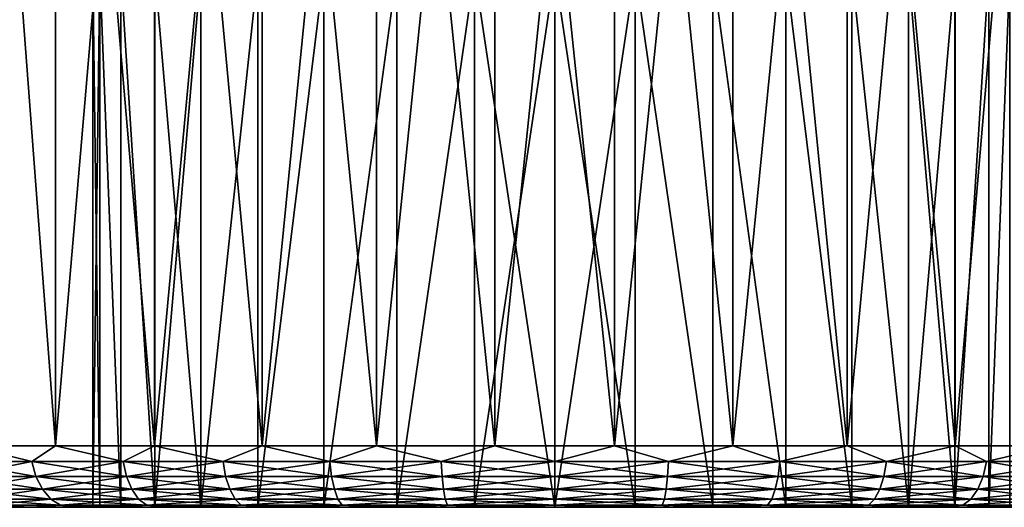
# Model space of a CAD drawing. Header units: metres. Extents: x -109 to 109, y -63 to 140.
# Tile 252 of 256: x 67.81 to 83.8, y 109.5 to 117.42. Entities that reach past the tile are written whole.
import ezdxf

# ---------------------------------------------------------------- set-up
doc = ezdxf.new("R2010")
doc.units = ezdxf.units.M
doc.layers.add('solid_502308_SW0001', color=7, linetype='CONTINUOUS')

msp = doc.modelspace()

# ---------------------------------------------------------------- linework, layer by layer
at = {"layer": 'solid_502308_SW0001'}
for points in [[(68.394722, 129.300003, -10.163874), (66.970337, 110.5, -8.842258), (66.970291, 129.300003, -8.842209)], [(66.970291, 129.300003, 8.842209), (66.970337, 110.5, 8.842258), (68.394638, 110.5, 10.163816)], [(66.970291, 129.300003, 8.842209), (68.394638, 110.5, 10.163816), (68.394722, 129.300003, 10.163874)], [(68.394722, 129.300003, -10.163874), (68.394638, 110.5, -10.163816), (66.970337, 110.5, -8.842258)], [(70.000084, 129.300003, -11.258366), (70.000008, 110.5, -11.258335), (68.394638, 110.5, -10.163816)], [(70.000084, 129.300003, -11.258366), (68.394638, 110.5, -10.163816), (68.394722, 129.300003, -10.163874)], [(68.394722, 129.300003, 10.163874), (68.394638, 110.5, 10.163816), (70.000008, 110.5, 11.258335)], [(68.394722, 129.300003, 10.163874), (70.000008, 110.5, 11.258335), (70.000084, 129.300003, 11.258366)], [(71.750557, 129.300003, -12.10134), (71.750572, 110.5, -12.101361), (70.000008, 110.5, -11.258335)], [(71.750557, 129.300003, -12.10134), (70.000008, 110.5, -11.258335), (70.000084, 129.300003, -11.258366)], [(70.000084, 129.300003, 11.258366), (70.000008, 110.5, 11.258335), (71.750572, 110.5, 12.101361)], [(70.000084, 129.300003, 11.258366), (71.750572, 110.5, 12.101361), (71.750557, 129.300003, 12.10134)], [(73.607124, 129.300003, -12.674029), (71.750572, 110.5, -12.101361), (71.750557, 129.300003, -12.10134)], [(71.750557, 129.300003, 12.10134), (71.750572, 110.5, 12.101361), (73.607231, 110.5, 12.674064)], [(71.750557, 129.300003, 12.10134), (73.607231, 110.5, 12.674064), (73.607124, 129.300003, 12.674029)], [(73.607124, 129.300003, -12.674029), (73.607231, 110.5, -12.674064), (71.750572, 110.5, -12.101361)], [(75.528427, 129.300003, -12.963641), (73.607231, 110.5, -12.674064), (73.607124, 129.300003, -12.674029)], [(73.607124, 129.300003, 12.674029), (73.607231, 110.5, 12.674064), (75.528511, 110.5, 12.96365)], [(73.607124, 129.300003, 12.674029), (75.528511, 110.5, 12.96365), (75.528427, 129.300003, 12.963641)], [(75.528427, 129.300003, -12.963641), (75.528511, 110.5, -12.96365), (73.607231, 110.5, -12.674064)], [(77.471573, 129.300003, -12.963641), (75.528511, 110.5, -12.96365), (75.528427, 129.300003, -12.963641)], [(75.528427, 129.300003, 12.963641), (75.528511, 110.5, 12.96365), (77.471489, 110.5, 12.96365)], [(75.528427, 129.300003, 12.963641), (77.471489, 110.5, 12.96365), (77.471573, 129.300003, 12.963641)], [(77.471573, 129.300003, -12.963641), (77.471489, 110.5, -12.96365), (75.528511, 110.5, -12.96365)], [(79.392876, 129.300003, -12.674029), (79.392769, 110.5, -12.674064), (77.471489, 110.5, -12.96365)], [(79.392876, 129.300003, -12.674029), (77.471489, 110.5, -12.96365), (77.471573, 129.300003, -12.963641)], [(77.471573, 129.300003, 12.963641), (77.471489, 110.5, 12.96365), (79.392769, 110.5, 12.674064)], [(77.471573, 129.300003, 12.963641), (79.392769, 110.5, 12.674064), (79.392876, 129.300003, 12.674029)], [(81.249443, 129.300003, -12.10134), (81.249428, 110.5, -12.101361), (79.392769, 110.5, -12.674064)], [(81.249443, 129.300003, -12.10134), (79.392769, 110.5, -12.674064), (79.392876, 129.300003, -12.674029)], [(79.392876, 129.300003, 12.674029), (79.392769, 110.5, 12.674064), (81.249428, 110.5, 12.101361)], [(79.392876, 129.300003, 12.674029), (81.249428, 110.5, 12.101361), (81.249443, 129.300003, 12.10134)], [(82.999916, 129.300003, -11.258366), (82.999992, 110.5, -11.258335), (81.249428, 110.5, -12.101361)], [(82.999916, 129.300003, -11.258366), (81.249428, 110.5, -12.101361), (81.249443, 129.300003, -12.10134)], [(81.249443, 129.300003, 12.10134), (81.249428, 110.5, 12.101361), (82.999992, 110.5, 11.258335)], [(81.249443, 129.300003, 12.10134), (82.999992, 110.5, 11.258335), (82.999916, 129.300003, 11.258366)], [(84.605278, 129.300003, -10.163874), (82.999992, 110.5, -11.258335), (82.999916, 129.300003, -11.258366)], [(82.999916, 129.300003, 11.258366), (82.999992, 110.5, 11.258335), (84.605362, 110.5, 10.163816)], [(82.999916, 129.300003, 11.258366), (84.605362, 110.5, 10.163816), (84.605278, 129.300003, 10.163874)], [(84.605278, 129.300003, -10.163874), (84.605362, 110.5, -10.163816), (82.999992, 110.5, -11.258335)], [(69, 109.5), (69, 118.199997), (69.113945, 118.199997, 1.302361)], [(69.113953, 109.5, 1.302408), (69, 109.5), (69.113945, 118.199997, 1.302361)], [(69.113953, 109.5, -1.302408), (69, 118.199997), (69, 109.5)], [(69.113945, 118.199997, -1.302361), (69, 118.199997), (69.113953, 109.5, -1.302408)], [(69.452316, 109.5, 2.565162), (69.113945, 118.199997, 1.302361), (69.452309, 118.199997, 2.565151)], [(69.452316, 109.5, 2.565162), (69.113953, 109.5, 1.302408), (69.113945, 118.199997, 1.302361)], [(69.113945, 118.199997, -1.302361), (69.113953, 109.5, -1.302408), (69.452316, 109.5, -2.565162)], [(69.452309, 118.199997, -2.565151), (69.113945, 118.199997, -1.302361), (69.452316, 109.5, -2.565162)], [(70.004799, 109.5, 3.749967), (69.452309, 118.199997, 2.565151), (70.004807, 118.199997, 3.75)], [(70.004799, 109.5, 3.749967), (69.452316, 109.5, 2.565162), (69.452309, 118.199997, 2.565151)], [(69.452309, 118.199997, -2.565151), (69.452316, 109.5, -2.565162), (70.004799, 109.5, -3.749967)], [(70.004807, 118.199997, -3.75), (69.452309, 118.199997, -2.565151), (70.004799, 109.5, -3.749967)], [(70.004799, 109.5, 3.749967), (70.004807, 118.199997, 3.75), (70.754669, 118.199997, 4.820907)], [(70.754639, 109.5, 4.820867), (70.004799, 109.5, 3.749967), (70.754669, 118.199997, 4.820907)], [(70.004807, 118.199997, -3.75), (70.004799, 109.5, -3.749967), (70.754639, 109.5, -4.820867)], [(70.754669, 118.199997, -4.820907), (70.004807, 118.199997, -3.75), (70.754639, 109.5, -4.820867)], [(70.754639, 109.5, 4.820867), (70.754669, 118.199997, 4.820907), (71.679092, 118.199997, 5.745333)], [(71.679092, 109.5, 5.745335), (70.754639, 109.5, 4.820867), (71.679092, 118.199997, 5.745333)], [(71.679092, 118.199997, -5.745333), (70.754639, 109.5, -4.820867), (71.679092, 109.5, -5.745335)], [(71.679092, 118.199997, -5.745333), (70.754669, 118.199997, -4.820907), (70.754639, 109.5, -4.820867)], [(71.679092, 109.5, 5.745335), (71.679092, 118.199997, 5.745333), (72.75, 118.199997, 6.49519)], [(72.75013, 109.5, 6.495264), (71.679092, 109.5, 5.745335), (72.75, 118.199997, 6.49519)], [(72.75, 118.199997, -6.49519), (71.679092, 109.5, -5.745335), (72.75013, 109.5, -6.495264)], [(72.75, 118.199997, -6.49519), (71.679092, 118.199997, -5.745333), (71.679092, 109.5, -5.745335)], [(72.75013, 109.5, 6.495264), (72.75, 118.199997, 6.49519), (73.934853, 118.199997, 7.047695)], [(73.934853, 118.199997, -7.047695), (72.75, 118.199997, -6.49519), (72.75013, 109.5, -6.495264)], [(73.935074, 109.5, 7.047767), (72.75013, 109.5, 6.495264), (73.934853, 118.199997, 7.047695)], [(73.934853, 118.199997, -7.047695), (72.75013, 109.5, -6.495264), (73.935074, 109.5, -7.047767)], [(73.935074, 109.5, 7.047767), (73.934853, 118.199997, 7.047695), (75.197639, 118.199997, 7.386058)], [(75.197639, 118.199997, -7.386058), (73.934853, 118.199997, -7.047695), (73.935074, 109.5, -7.047767)], [(75.1978, 109.5, 7.386064), (73.935074, 109.5, 7.047767), (75.197639, 118.199997, 7.386058)], [(75.197639, 118.199997, -7.386058), (73.935074, 109.5, -7.047767), (75.1978, 109.5, -7.386064)], [(75.1978, 109.5, 7.386064), (75.197639, 118.199997, 7.386058), (76.5, 118.199997, 7.5)], [(75.197639, 118.199997, -7.386058), (75.1978, 109.5, -7.386064), (76.5, 109.5, -7.499972)], [(76.5, 118.199997, -7.5), (75.197639, 118.199997, -7.386058), (76.5, 109.5, -7.499972)], [(76.5, 109.5, 7.499972), (75.1978, 109.5, 7.386064), (76.5, 118.199997, 7.5)], [(76.5, 109.5, 7.499972), (76.5, 118.199997, 7.5), (77.802361, 118.199997, 7.386058)], [(77.8022, 109.5, 7.386064), (76.5, 109.5, 7.499972), (77.802361, 118.199997, 7.386058)], [(76.5, 118.199997, -7.5), (76.5, 109.5, -7.499972), (77.8022, 109.5, -7.386064)], [(77.802361, 118.199997, -7.386058), (76.5, 118.199997, -7.5), (77.8022, 109.5, -7.386064)], [(79.064926, 109.5, 7.047767), (77.8022, 109.5, 7.386064), (77.802361, 118.199997, 7.386058)], [(77.802361, 118.199997, -7.386058), (77.8022, 109.5, -7.386064), (79.064926, 109.5, -7.047767)], [(79.064926, 109.5, 7.047767), (77.802361, 118.199997, 7.386058), (79.065147, 118.199997, 7.047695)], [(79.065147, 118.199997, -7.047695), (77.802361, 118.199997, -7.386058), (79.064926, 109.5, -7.047767)], [(80.24987, 109.5, 6.495264), (79.064926, 109.5, 7.047767), (79.065147, 118.199997, 7.047695)], [(79.065147, 118.199997, -7.047695), (79.064926, 109.5, -7.047767), (80.24987, 109.5, -6.495264)], [(80.24987, 109.5, 6.495264), (79.065147, 118.199997, 7.047695), (80.25, 118.199997, 6.49519)], [(80.25, 118.199997, -6.49519), (79.065147, 118.199997, -7.047695), (80.24987, 109.5, -6.495264)], [(81.320908, 109.5, 5.745335), (80.24987, 109.5, 6.495264), (80.25, 118.199997, 6.49519)], [(80.25, 118.199997, -6.49519), (80.24987, 109.5, -6.495264), (81.320908, 109.5, -5.745335)], [(81.320908, 109.5, 5.745335), (80.25, 118.199997, 6.49519), (81.320908, 118.199997, 5.745333)], [(81.320908, 118.199997, -5.745333), (80.25, 118.199997, -6.49519), (81.320908, 109.5, -5.745335)], [(82.245361, 109.5, 4.820867), (81.320908, 118.199997, 5.745333), (82.245331, 118.199997, 4.820907)], [(82.245361, 109.5, 4.820867), (81.320908, 109.5, 5.745335), (81.320908, 118.199997, 5.745333)], [(81.320908, 118.199997, -5.745333), (81.320908, 109.5, -5.745335), (82.245361, 109.5, -4.820867)], [(82.245331, 118.199997, -4.820907), (81.320908, 118.199997, -5.745333), (82.245361, 109.5, -4.820867)], [(82.245361, 109.5, 4.820867), (82.245331, 118.199997, 4.820907), (82.995193, 118.199997, 3.75)], [(82.245331, 118.199997, -4.820907), (82.245361, 109.5, -4.820867), (82.995201, 109.5, -3.749967)], [(82.995193, 118.199997, -3.75), (82.245331, 118.199997, -4.820907), (82.995201, 109.5, -3.749967)], [(82.995201, 109.5, 3.749967), (82.245361, 109.5, 4.820867), (82.995193, 118.199997, 3.75)], [(82.995201, 109.5, 3.749967), (82.995193, 118.199997, 3.75), (83.547691, 118.199997, 2.565151)], [(83.547691, 118.199997, -2.565151), (82.995193, 118.199997, -3.75), (82.995201, 109.5, -3.749967)], [(83.547684, 109.5, 2.565162), (82.995201, 109.5, 3.749967), (83.547691, 118.199997, 2.565151)], [(83.547691, 118.199997, -2.565151), (82.995201, 109.5, -3.749967), (83.547684, 109.5, -2.565162)], [(83.547684, 109.5, 2.565162), (83.547691, 118.199997, 2.565151), (83.886055, 118.199997, 1.302361)], [(83.886047, 109.5, 1.302408), (83.547684, 109.5, 2.565162), (83.886055, 118.199997, 1.302361)], [(83.886055, 118.199997, -1.302361), (83.547684, 109.5, -2.565162), (83.886047, 109.5, -1.302408)], [(83.886055, 118.199997, -1.302361), (83.547691, 118.199997, -2.565151), (83.547684, 109.5, -2.565162)], [(68.009125, 110.24118, -9.798993), (66.701004, 110.24118, -8.490875), (66.970337, 110.5, -8.842258)], [(66.701004, 110.24118, 8.490875), (68.009125, 110.24118, 9.798993), (66.970337, 110.5, 8.842258)], [(68.009125, 110.24118, -9.798993), (66.970337, 110.5, -8.842258), (68.394638, 110.5, -10.163816)], [(68.009125, 110.24118, 9.798993), (68.394638, 110.5, 10.163816), (66.970337, 110.5, 8.842258)], [(69.490089, 110.24118, -10.907631), (68.009125, 110.24118, -9.798993), (68.394638, 110.5, -10.163816)], [(68.009125, 110.24118, 9.798993), (69.490089, 110.24118, 10.907631), (68.394638, 110.5, 10.163816)], [(69.490089, 110.24118, -10.907631), (68.394638, 110.5, -10.163816), (70.000008, 110.5, -11.258335)], [(69.490089, 110.24118, 10.907631), (70.000008, 110.5, 11.258335), (68.394638, 110.5, 10.163816)], [(71.113762, 110.24118, -11.794221), (69.490089, 110.24118, -10.907631), (70.000008, 110.5, -11.258335)], [(69.490089, 110.24118, 10.907631), (71.113762, 110.24118, 11.794221), (70.000008, 110.5, 11.258335)], [(71.113762, 110.24118, -11.794221), (70.000008, 110.5, -11.258335), (71.750572, 110.5, -12.101361)], [(71.113762, 110.24118, 11.794221), (71.750572, 110.5, 12.101361), (70.000008, 110.5, 11.258335)], [(72.847076, 110.24118, -12.440715), (71.113762, 110.24118, -11.794221), (71.750572, 110.5, -12.101361)], [(71.113762, 110.24118, 11.794221), (72.847076, 110.24118, 12.440715), (71.750572, 110.5, 12.101361)], [(72.847076, 110.24118, -12.440715), (71.750572, 110.5, -12.101361), (73.607231, 110.5, -12.674064)], [(72.847076, 110.24118, 12.440715), (73.607231, 110.5, 12.674064), (71.750572, 110.5, 12.101361)], [(74.654755, 110.24118, -12.833951), (72.847076, 110.24118, -12.440715), (73.607231, 110.5, -12.674064)], [(72.847076, 110.24118, 12.440715), (74.654755, 110.24118, 12.833951), (73.607231, 110.5, 12.674064)], [(74.654755, 110.24118, -12.833951), (73.607231, 110.5, -12.674064), (75.528511, 110.5, -12.96365)], [(74.654755, 110.24118, 12.833951), (75.528511, 110.5, 12.96365), (73.607231, 110.5, 12.674064)], [(76.5, 110.24118, -12.965926), (74.654755, 110.24118, -12.833951), (75.528511, 110.5, -12.96365)], [(74.654755, 110.24118, 12.833951), (76.5, 110.24118, 12.965926), (75.528511, 110.5, 12.96365)], [(76.5, 110.24118, -12.965926), (75.528511, 110.5, -12.96365), (77.471489, 110.5, -12.96365)], [(76.5, 110.24118, 12.965926), (77.471489, 110.5, 12.96365), (75.528511, 110.5, 12.96365)], [(78.345245, 110.24118, -12.833951), (76.5, 110.24118, -12.965926), (77.471489, 110.5, -12.96365)], [(76.5, 110.24118, 12.965926), (78.345245, 110.24118, 12.833951), (77.471489, 110.5, 12.96365)], [(78.345245, 110.24118, -12.833951), (77.471489, 110.5, -12.96365), (79.392769, 110.5, -12.674064)], [(78.345245, 110.24118, 12.833951), (79.392769, 110.5, 12.674064), (77.471489, 110.5, 12.96365)], [(80.152924, 110.24118, -12.440715), (78.345245, 110.24118, -12.833951), (79.392769, 110.5, -12.674064)], [(78.345245, 110.24118, 12.833951), (80.152924, 110.24118, 12.440715), (79.392769, 110.5, 12.674064)], [(80.152924, 110.24118, -12.440715), (79.392769, 110.5, -12.674064), (81.249428, 110.5, -12.101361)], [(80.152924, 110.24118, 12.440715), (81.249428, 110.5, 12.101361), (79.392769, 110.5, 12.674064)], [(81.886238, 110.24118, -11.794221), (80.152924, 110.24118, -12.440715), (81.249428, 110.5, -12.101361)], [(80.152924, 110.24118, 12.440715), (81.886238, 110.24118, 11.794221), (81.249428, 110.5, 12.101361)], [(81.886238, 110.24118, -11.794221), (81.249428, 110.5, -12.101361), (82.999992, 110.5, -11.258335)], [(81.886238, 110.24118, 11.794221), (82.999992, 110.5, 11.258335), (81.249428, 110.5, 12.101361)], [(83.509911, 110.24118, -10.907631), (81.886238, 110.24118, -11.794221), (82.999992, 110.5, -11.258335)], [(81.886238, 110.24118, 11.794221), (83.509911, 110.24118, 10.907631), (82.999992, 110.5, 11.258335)], [(83.509911, 110.24118, -10.907631), (82.999992, 110.5, -11.258335), (84.605362, 110.5, -10.163816)], [(83.509911, 110.24118, 10.907631), (84.605362, 110.5, 10.163816), (82.999992, 110.5, 11.258335)], [(84.990875, 110.24118, -9.798993), (83.509911, 110.24118, -10.907631), (84.605362, 110.5, -10.163816)], [(83.509911, 110.24118, 10.907631), (84.990875, 110.24118, 9.798993), (84.605362, 110.5, 10.163816)], [(66.776604, 109.999771, -8.425369), (66.701004, 110.24118, -8.490875), (68.009125, 110.24118, -9.798993)], [(68.074631, 109.999771, 9.723394), (68.009125, 110.24118, 9.798993), (66.701004, 110.24118, 8.490875)], [(66.776604, 109.999771, 8.425369), (68.074631, 109.999771, 9.723394), (66.701004, 110.24118, 8.490875)], [(68.074631, 109.999771, -9.723394), (66.776604, 109.999771, -8.425369), (68.009125, 110.24118, -9.798993)], [(68.074631, 109.999771, -9.723394), (68.009125, 110.24118, -9.798993), (69.490089, 110.24118, -10.907631)], [(69.544174, 109.999771, 10.82348), (69.490089, 110.24118, 10.907631), (68.009125, 110.24118, 9.798993)], [(68.074631, 109.999771, 9.723394), (69.544174, 109.999771, 10.82348), (68.009125, 110.24118, 9.798993)], [(69.544174, 109.999771, -10.82348), (68.074631, 109.999771, -9.723394), (69.490089, 110.24118, -10.907631)], [(69.544174, 109.999771, -10.82348), (69.490089, 110.24118, -10.907631), (71.113762, 110.24118, -11.794221)], [(71.155312, 109.999771, 11.703229), (71.113762, 110.24118, 11.794221), (69.490089, 110.24118, 10.907631)], [(69.544174, 109.999771, 10.82348), (71.155312, 109.999771, 11.703229), (69.490089, 110.24118, 10.907631)], [(71.155312, 109.999771, -11.703229), (69.544174, 109.999771, -10.82348), (71.113762, 110.24118, -11.794221)], [(71.155312, 109.999771, -11.703229), (71.113762, 110.24118, -11.794221), (72.847076, 110.24118, -12.440715)], [(72.875259, 109.999771, 12.344735), (72.847076, 110.24118, 12.440715), (71.113762, 110.24118, 11.794221)], [(71.155312, 109.999771, 11.703229), (72.875259, 109.999771, 12.344735), (71.113762, 110.24118, 11.794221)], [(72.875259, 109.999771, -12.344735), (71.155312, 109.999771, -11.703229), (72.847076, 110.24118, -12.440715)], [(72.875259, 109.999771, -12.344735), (72.847076, 110.24118, -12.440715), (74.654755, 110.24118, -12.833951)], [(74.668991, 109.999771, 12.734939), (74.654755, 110.24118, 12.833951), (72.847076, 110.24118, 12.440715)], [(72.875259, 109.999771, 12.344735), (74.668991, 109.999771, 12.734939), (72.847076, 110.24118, 12.440715)], [(74.668991, 109.999771, -12.734939), (72.875259, 109.999771, -12.344735), (74.654755, 110.24118, -12.833951)], [(74.668991, 109.999771, -12.734939), (74.654755, 110.24118, -12.833951), (76.5, 110.24118, -12.965926)], [(76.5, 109.999771, 12.865894), (76.5, 110.24118, 12.965926), (74.654755, 110.24118, 12.833951)], [(74.668991, 109.999771, 12.734939), (76.5, 109.999771, 12.865894), (74.654755, 110.24118, 12.833951)], [(76.5, 109.999771, -12.865894), (74.668991, 109.999771, -12.734939), (76.5, 110.24118, -12.965926)], [(76.5, 109.999771, -12.865894), (76.5, 110.24118, -12.965926), (78.345245, 110.24118, -12.833951)], [(78.331009, 109.999771, -12.734939), (76.5, 109.999771, -12.865894), (78.345245, 110.24118, -12.833951)], [(78.331009, 109.999771, 12.734939), (78.345245, 110.24118, 12.833951), (76.5, 110.24118, 12.965926)], [(76.5, 109.999771, 12.865894), (78.331009, 109.999771, 12.734939), (76.5, 110.24118, 12.965926)], [(78.331009, 109.999771, -12.734939), (78.345245, 110.24118, -12.833951), (80.152924, 110.24118, -12.440715)], [(80.124741, 109.999771, -12.344735), (78.331009, 109.999771, -12.734939), (80.152924, 110.24118, -12.440715)], [(78.331009, 109.999771, 12.734939), (80.124741, 109.999771, 12.344735), (78.345245, 110.24118, 12.833951)], [(80.124741, 109.999771, 12.344735), (80.152924, 110.24118, 12.440715), (78.345245, 110.24118, 12.833951)], [(80.124741, 109.999771, -12.344735), (80.152924, 110.24118, -12.440715), (81.886238, 110.24118, -11.794221)], [(81.844688, 109.999771, -11.703229), (80.124741, 109.999771, -12.344735), (81.886238, 110.24118, -11.794221)], [(80.124741, 109.999771, 12.344735), (81.844688, 109.999771, 11.703229), (80.152924, 110.24118, 12.440715)], [(81.844688, 109.999771, 11.703229), (81.886238, 110.24118, 11.794221), (80.152924, 110.24118, 12.440715)], [(81.844688, 109.999771, -11.703229), (81.886238, 110.24118, -11.794221), (83.509911, 110.24118, -10.907631)], [(83.455826, 109.999771, -10.82348), (81.844688, 109.999771, -11.703229), (83.509911, 110.24118, -10.907631)], [(81.844688, 109.999771, 11.703229), (83.455826, 109.999771, 10.82348), (81.886238, 110.24118, 11.794221)], [(83.455826, 109.999771, 10.82348), (83.509911, 110.24118, 10.907631), (81.886238, 110.24118, 11.794221)], [(83.455826, 109.999771, -10.82348), (83.509911, 110.24118, -10.907631), (84.990875, 110.24118, -9.798993)], [(84.925369, 109.999771, -9.723394), (83.455826, 109.999771, -10.82348), (84.990875, 110.24118, -9.798993)], [(83.455826, 109.999771, 10.82348), (84.925369, 109.999771, 9.723394), (83.509911, 110.24118, 10.907631)], [(84.925369, 109.999771, 9.723394), (84.990875, 110.24118, 9.798993), (83.509911, 110.24118, 10.907631)], [(66.896889, 109.792526, -8.321143), (66.776604, 109.999771, -8.425369), (68.074631, 109.999771, -9.723394)], [(68.178856, 109.792526, 9.60311), (68.074631, 109.999771, 9.723394), (66.776604, 109.999771, 8.425369)], [(66.896889, 109.792526, 8.321143), (68.178856, 109.792526, 9.60311), (66.776604, 109.999771, 8.425369)], [(68.178856, 109.792526, -9.60311), (66.896889, 109.792526, -8.321143), (68.074631, 109.999771, -9.723394)], [(68.178856, 109.792526, -9.60311), (68.074631, 109.999771, -9.723394), (69.544174, 109.999771, -10.82348)], [(69.630219, 109.792526, 10.689587), (69.544174, 109.999771, 10.82348), (68.074631, 109.999771, 9.723394)], [(68.178856, 109.792526, 9.60311), (69.630219, 109.792526, 10.689587), (68.074631, 109.999771, 9.723394)], [(69.630219, 109.792526, -10.689587), (68.178856, 109.792526, -9.60311), (69.544174, 109.999771, -10.82348)], [(69.630219, 109.792526, -10.689587), (69.544174, 109.999771, -10.82348), (71.155312, 109.999771, -11.703229)], [(71.221428, 109.792526, 11.558454), (71.155312, 109.999771, 11.703229), (69.544174, 109.999771, 10.82348)], [(69.630219, 109.792526, 10.689587), (71.221428, 109.792526, 11.558454), (69.544174, 109.999771, 10.82348)], [(71.221428, 109.792526, -11.558454), (69.630219, 109.792526, -10.689587), (71.155312, 109.999771, -11.703229)], [(71.221428, 109.792526, -11.558454), (71.155312, 109.999771, -11.703229), (72.875259, 109.999771, -12.344735)], [(72.920097, 109.792526, 12.192024), (72.875259, 109.999771, 12.344735), (71.155312, 109.999771, 11.703229)], [(71.221428, 109.792526, 11.558454), (72.920097, 109.792526, 12.192024), (71.155312, 109.999771, 11.703229)], [(72.920097, 109.792526, -12.192024), (71.221428, 109.792526, -11.558454), (72.875259, 109.999771, -12.344735)], [(72.920097, 109.792526, -12.192024), (72.875259, 109.999771, -12.344735), (74.668991, 109.999771, -12.734939)], [(74.691643, 109.792526, 12.5774), (74.668991, 109.999771, 12.734939), (72.875259, 109.999771, 12.344735)], [(72.920097, 109.792526, 12.192024), (74.691643, 109.792526, 12.5774), (72.875259, 109.999771, 12.344735)], [(74.691643, 109.792526, -12.5774), (72.920097, 109.792526, -12.192024), (74.668991, 109.999771, -12.734939)], [(74.691643, 109.792526, -12.5774), (74.668991, 109.999771, -12.734939), (76.5, 109.999771, -12.865894)], [(76.5, 109.792526, 12.706737), (76.5, 109.999771, 12.865894), (74.668991, 109.999771, 12.734939)], [(74.691643, 109.792526, 12.5774), (76.5, 109.792526, 12.706737), (74.668991, 109.999771, 12.734939)], [(76.5, 109.792526, -12.706737), (74.691643, 109.792526, -12.5774), (76.5, 109.999771, -12.865894)], [(76.5, 109.792526, -12.706737), (76.5, 109.999771, -12.865894), (78.331009, 109.999771, -12.734939)], [(78.308357, 109.792526, -12.5774), (76.5, 109.792526, -12.706737), (78.331009, 109.999771, -12.734939)], [(78.308357, 109.792526, 12.5774), (78.331009, 109.999771, 12.734939), (76.5, 109.999771, 12.865894)], [(76.5, 109.792526, 12.706737), (78.308357, 109.792526, 12.5774), (76.5, 109.999771, 12.865894)], [(78.308357, 109.792526, -12.5774), (78.331009, 109.999771, -12.734939), (80.124741, 109.999771, -12.344735)], [(80.079903, 109.792526, -12.192024), (78.308357, 109.792526, -12.5774), (80.124741, 109.999771, -12.344735)], [(78.308357, 109.792526, 12.5774), (80.079903, 109.792526, 12.192024), (78.331009, 109.999771, 12.734939)], [(80.079903, 109.792526, 12.192024), (80.124741, 109.999771, 12.344735), (78.331009, 109.999771, 12.734939)], [(80.079903, 109.792526, -12.192024), (80.124741, 109.999771, -12.344735), (81.844688, 109.999771, -11.703229)], [(81.778572, 109.792526, -11.558454), (80.079903, 109.792526, -12.192024), (81.844688, 109.999771, -11.703229)], [(80.079903, 109.792526, 12.192024), (81.778572, 109.792526, 11.558454), (80.124741, 109.999771, 12.344735)], [(81.778572, 109.792526, 11.558454), (81.844688, 109.999771, 11.703229), (80.124741, 109.999771, 12.344735)], [(81.778572, 109.792526, -11.558454), (81.844688, 109.999771, -11.703229), (83.455826, 109.999771, -10.82348)], [(83.369781, 109.792526, -10.689587), (81.778572, 109.792526, -11.558454), (83.455826, 109.999771, -10.82348)], [(81.778572, 109.792526, 11.558454), (83.369781, 109.792526, 10.689587), (81.844688, 109.999771, 11.703229)], [(83.369781, 109.792526, 10.689587), (83.455826, 109.999771, 10.82348), (81.844688, 109.999771, 11.703229)], [(83.369781, 109.792526, -10.689587), (83.455826, 109.999771, -10.82348), (84.925369, 109.999771, -9.723394)], [(84.821144, 109.792526, -9.60311), (83.369781, 109.792526, -10.689587), (84.925369, 109.999771, -9.723394)], [(83.369781, 109.792526, 10.689587), (84.821144, 109.792526, 9.60311), (83.455826, 109.999771, 10.82348)], [(84.821144, 109.792526, 9.60311), (84.925369, 109.999771, 9.723394), (83.455826, 109.999771, 10.82348)], [(67.053642, 109.633583, -8.185313), (66.896889, 109.792526, -8.321143), (68.178856, 109.792526, -9.60311)], [(68.31469, 109.633583, 9.446356), (68.178856, 109.792526, 9.60311), (66.896889, 109.792526, 8.321143)], [(67.053642, 109.633583, 8.185313), (68.31469, 109.633583, 9.446356), (66.896889, 109.792526, 8.321143)], [(68.31469, 109.633583, -9.446356), (67.053642, 109.633583, -8.185313), (68.178856, 109.792526, -9.60311)], [(68.31469, 109.633583, -9.446356), (68.178856, 109.792526, -9.60311), (69.630219, 109.792526, -10.689587)], [(69.742355, 109.633583, 10.515097), (69.630219, 109.792526, 10.689587), (68.178856, 109.792526, 9.60311)], [(68.31469, 109.633583, 9.446356), (69.742355, 109.633583, 10.515097), (68.178856, 109.792526, 9.60311)], [(69.742355, 109.633583, -10.515097), (68.31469, 109.633583, -9.446356), (69.630219, 109.792526, -10.689587)], [(69.742355, 109.633583, -10.515097), (69.630219, 109.792526, -10.689587), (71.221428, 109.792526, -11.558454)], [(71.307594, 109.633583, 11.369781), (71.221428, 109.792526, 11.558454), (69.630219, 109.792526, 10.689587)], [(69.742355, 109.633583, 10.515097), (71.307594, 109.633583, 11.369781), (69.630219, 109.792526, 10.689587)], [(71.307594, 109.633583, -11.369781), (69.742355, 109.633583, -10.515097), (71.221428, 109.792526, -11.558454)], [(71.307594, 109.633583, -11.369781), (71.221428, 109.792526, -11.558454), (72.920097, 109.792526, -12.192024)], [(72.978539, 109.633583, 11.99301), (72.920097, 109.792526, 12.192024), (71.221428, 109.792526, 11.558454)], [(71.307594, 109.633583, 11.369781), (72.978539, 109.633583, 11.99301), (71.221428, 109.792526, 11.558454)], [(72.978539, 109.633583, -11.99301), (71.307594, 109.633583, -11.369781), (72.920097, 109.792526, -12.192024)], [(72.978539, 109.633583, -11.99301), (72.920097, 109.792526, -12.192024), (74.691643, 109.792526, -12.5774)], [(74.721161, 109.633583, 12.372094), (74.691643, 109.792526, 12.5774), (72.920097, 109.792526, 12.192024)], [(72.978539, 109.633583, 11.99301), (74.721161, 109.633583, 12.372094), (72.920097, 109.792526, 12.192024)], [(74.721161, 109.633583, -12.372094), (72.978539, 109.633583, -11.99301), (74.691643, 109.792526, -12.5774)], [(74.721161, 109.633583, -12.372094), (74.691643, 109.792526, -12.5774), (76.5, 109.792526, -12.706737)], [(76.5, 109.633583, 12.49932), (76.5, 109.792526, 12.706737), (74.691643, 109.792526, 12.5774)], [(74.721161, 109.633583, 12.372094), (76.5, 109.633583, 12.49932), (74.691643, 109.792526, 12.5774)], [(76.5, 109.633583, -12.49932), (74.721161, 109.633583, -12.372094), (76.5, 109.792526, -12.706737)], [(76.5, 109.633583, -12.49932), (76.5, 109.792526, -12.706737), (78.308357, 109.792526, -12.5774)], [(78.278839, 109.633583, -12.372094), (76.5, 109.633583, -12.49932), (78.308357, 109.792526, -12.5774)], [(78.278839, 109.633583, 12.372094), (78.308357, 109.792526, 12.5774), (76.5, 109.792526, 12.706737)], [(76.5, 109.633583, 12.49932), (78.278839, 109.633583, 12.372094), (76.5, 109.792526, 12.706737)], [(78.278839, 109.633583, -12.372094), (78.308357, 109.792526, -12.5774), (80.079903, 109.792526, -12.192024)], [(80.021461, 109.633583, -11.99301), (78.278839, 109.633583, -12.372094), (80.079903, 109.792526, -12.192024)], [(78.278839, 109.633583, 12.372094), (80.021461, 109.633583, 11.99301), (78.308357, 109.792526, 12.5774)], [(80.021461, 109.633583, 11.99301), (80.079903, 109.792526, 12.192024), (78.308357, 109.792526, 12.5774)], [(80.021461, 109.633583, -11.99301), (80.079903, 109.792526, -12.192024), (81.778572, 109.792526, -11.558454)], [(81.692406, 109.633583, -11.369781), (80.021461, 109.633583, -11.99301), (81.778572, 109.792526, -11.558454)], [(80.021461, 109.633583, 11.99301), (81.692406, 109.633583, 11.369781), (80.079903, 109.792526, 12.192024)], [(81.692406, 109.633583, 11.369781), (81.778572, 109.792526, 11.558454), (80.079903, 109.792526, 12.192024)], [(81.692406, 109.633583, -11.369781), (81.778572, 109.792526, -11.558454), (83.369781, 109.792526, -10.689587)], [(83.257645, 109.633583, -10.515097), (81.692406, 109.633583, -11.369781), (83.369781, 109.792526, -10.689587)], [(81.692406, 109.633583, 11.369781), (83.257645, 109.633583, 10.515097), (81.778572, 109.792526, 11.558454)], [(83.257645, 109.633583, 10.515097), (83.369781, 109.792526, 10.689587), (81.778572, 109.792526, 11.558454)], [(83.257645, 109.633583, -10.515097), (83.369781, 109.792526, -10.689587), (84.821144, 109.792526, -9.60311)], [(84.68531, 109.633583, -9.446356), (83.257645, 109.633583, -10.515097), (84.821144, 109.792526, -9.60311)], [(83.257645, 109.633583, 10.515097), (84.68531, 109.633583, 9.446356), (83.369781, 109.792526, 10.689587)], [(84.68531, 109.633583, 9.446356), (84.821144, 109.792526, 9.60311), (83.369781, 109.792526, 10.689587)], [(67.236168, 109.533806, -8.027157), (67.053642, 109.633583, -8.185313), (68.31469, 109.633583, -9.446356)], [(68.472847, 109.533806, 9.263833), (68.31469, 109.633583, 9.446356), (67.053642, 109.633583, 8.185313)], [(67.236168, 109.533806, 8.027157), (68.472847, 109.533806, 9.263833), (67.053642, 109.633583, 8.185313)], [(68.472847, 109.533806, -9.263833), (67.236168, 109.533806, -8.027157), (68.31469, 109.633583, -9.446356)], [(67.236168, 109.533806, 8.027157), (67.372864, 109.5, 7.790705), (68.012421, 109.5, 8.482968)], [(67.236168, 109.533806, 8.027157), (68.012421, 109.5, 8.482968), (68.472847, 109.533806, 9.263833)], [(67.236168, 109.533806, -8.027157), (68.012413, 109.5, -8.48296), (67.372856, 109.5, -7.790695)], [(68.472847, 109.533806, -9.263833), (68.012413, 109.5, -8.48296), (67.236168, 109.533806, -8.027157)], [(68.472847, 109.533806, -9.263833), (68.704376, 109.5, -9.122943), (68.012413, 109.5, -8.48296)], [(68.472847, 109.533806, 9.263833), (68.012421, 109.5, 8.482968), (68.704384, 109.5, 9.122952)], [(68.472847, 109.533806, -9.263833), (68.31469, 109.633583, -9.446356), (69.742355, 109.633583, -10.515097)], [(69.872932, 109.533806, 10.311924), (69.742355, 109.633583, 10.515097), (68.31469, 109.633583, 9.446356)], [(68.472847, 109.533806, 9.263833), (69.872932, 109.533806, 10.311924), (68.31469, 109.633583, 9.446356)], [(69.872932, 109.533806, -10.311924), (68.472847, 109.533806, -9.263833), (69.742355, 109.633583, -10.515097)], [(68.472847, 109.533806, 9.263833), (68.704384, 109.5, 9.122952), (69.444489, 109.5, 9.706682)], [(68.472847, 109.533806, 9.263833), (69.444489, 109.5, 9.706682), (69.872932, 109.533806, 10.311924)], [(69.872932, 109.533806, -10.311924), (68.704376, 109.5, -9.122943), (68.472847, 109.533806, -9.263833)], [(69.872932, 109.533806, -10.311924), (69.444473, 109.5, -9.706675), (68.704376, 109.5, -9.122943)], [(69.872932, 109.533806, -10.311924), (70.228127, 109.5, -10.230521), (69.444473, 109.5, -9.706675)], [(69.872932, 109.533806, 10.311924), (69.444489, 109.5, 9.706682), (70.228134, 109.5, 10.230528)], [(69.872932, 109.533806, -10.311924), (69.742355, 109.633583, -10.515097), (71.307594, 109.633583, -11.369781)], [(71.407921, 109.533806, 11.150094), (71.307594, 109.633583, 11.369781), (69.742355, 109.633583, 10.515097)], [(69.872932, 109.533806, 10.311924), (71.407921, 109.533806, 11.150094), (69.742355, 109.633583, 10.515097)], [(71.407921, 109.533806, -11.150094), (69.872932, 109.533806, -10.311924), (71.307594, 109.633583, -11.369781)], [(69.872932, 109.533806, 10.311924), (70.228134, 109.5, 10.230528), (71.050491, 109.5, 10.691252)], [(69.872932, 109.533806, 10.311924), (71.050491, 109.5, 10.691252), (71.407921, 109.533806, 11.150094)], [(71.407921, 109.533806, -11.150094), (70.228127, 109.5, -10.230521), (69.872932, 109.533806, -10.311924)], [(71.407921, 109.533806, -11.150094), (71.050484, 109.5, -10.691246), (70.228127, 109.5, -10.230521)], [(71.407921, 109.533806, -11.150094), (71.906441, 109.5, -11.085988), (71.050484, 109.5, -10.691246)], [(71.407921, 109.533806, 11.150094), (71.050491, 109.5, 10.691252), (71.906456, 109.5, 11.085994)], [(71.407921, 109.533806, -11.150094), (71.307594, 109.633583, -11.369781), (72.978539, 109.633583, -11.99301)], [(73.046577, 109.533806, 11.76128), (72.978539, 109.633583, 11.99301), (71.307594, 109.633583, 11.369781)], [(71.407921, 109.533806, 11.150094), (73.046577, 109.533806, 11.76128), (71.307594, 109.633583, 11.369781)], [(73.046577, 109.533806, -11.76128), (71.407921, 109.533806, -11.150094), (72.978539, 109.633583, -11.99301)], [(71.407921, 109.533806, 11.150094), (71.906456, 109.5, 11.085994), (72.790726, 109.5, 11.412324)], [(71.407921, 109.533806, 11.150094), (72.790726, 109.5, 11.412324), (73.046577, 109.533806, 11.76128)], [(73.046577, 109.533806, -11.76128), (71.906441, 109.5, -11.085988), (71.407921, 109.533806, -11.150094)], [(73.046577, 109.533806, -11.76128), (72.79071, 109.5, -11.412319), (71.906441, 109.5, -11.085988)], [(73.046577, 109.533806, -11.76128), (73.697845, 109.5, -11.668235), (72.79071, 109.5, -11.412319)], [(73.046577, 109.533806, 11.76128), (72.790726, 109.5, 11.412324), (73.697853, 109.5, 11.668238)], [(73.046577, 109.533806, -11.76128), (72.978539, 109.633583, -11.99301), (74.721161, 109.633583, -12.372094)], [(74.755531, 109.533806, 12.13304), (74.721161, 109.633583, 12.372094), (72.978539, 109.633583, 11.99301)], [(73.046577, 109.533806, 11.76128), (74.755531, 109.533806, 12.13304), (72.978539, 109.633583, 11.99301)], [(74.755531, 109.533806, -12.13304), (73.046577, 109.533806, -11.76128), (74.721161, 109.633583, -12.372094)], [(73.046577, 109.533806, 11.76128), (73.697853, 109.5, 11.668238), (74.622253, 109.5, 11.852164)], [(73.046577, 109.533806, 11.76128), (74.622253, 109.5, 11.852164), (74.755531, 109.533806, 12.13304)], [(74.755531, 109.533806, -12.13304), (73.697845, 109.5, -11.668235), (73.046577, 109.533806, -11.76128)], [(74.755531, 109.533806, -12.13304), (74.622246, 109.5, -11.852162), (73.697845, 109.5, -11.668235)], [(74.755531, 109.533806, -12.13304), (75.55822, 109.5, -11.962973), (74.622246, 109.5, -11.852162)], [(74.755531, 109.533806, 12.13304), (74.622253, 109.5, 11.852164), (75.558228, 109.5, 11.962974)], [(74.755531, 109.533806, -12.13304), (74.721161, 109.633583, -12.372094), (76.5, 109.633583, -12.49932)], [(76.5, 109.533806, 12.257808), (76.5, 109.633583, 12.49932), (74.721161, 109.633583, 12.372094)], [(74.755531, 109.533806, 12.13304), (76.5, 109.533806, 12.257808), (74.721161, 109.633583, 12.372094)], [(76.5, 109.533806, -12.257808), (74.755531, 109.533806, -12.13304), (76.5, 109.633583, -12.49932)], [(74.755531, 109.533806, 12.13304), (75.558228, 109.5, 11.962974), (76.500008, 109.5, 11.999986)], [(74.755531, 109.533806, 12.13304), (76.500008, 109.5, 11.999986), (76.5, 109.533806, 12.257808)], [(76.5, 109.533806, -12.257808), (75.55822, 109.5, -11.962973), (74.755531, 109.533806, -12.13304)], [(76.5, 109.533806, -12.257808), (76.499992, 109.5, -11.999986), (75.55822, 109.5, -11.962973)], [(78.244469, 109.533806, -12.13304), (77.441772, 109.5, -11.962974), (76.499992, 109.5, -11.999986)], [(78.244469, 109.533806, -12.13304), (76.499992, 109.5, -11.999986), (76.5, 109.533806, -12.257808)], [(76.5, 109.533806, -12.257808), (76.5, 109.633583, -12.49932), (78.278839, 109.633583, -12.372094)], [(78.244469, 109.533806, -12.13304), (76.5, 109.533806, -12.257808), (78.278839, 109.633583, -12.372094)], [(78.244469, 109.533806, 12.13304), (78.278839, 109.633583, 12.372094), (76.5, 109.633583, 12.49932)], [(76.5, 109.533806, 12.257808), (78.244469, 109.533806, 12.13304), (76.5, 109.633583, 12.49932)], [(76.5, 109.533806, 12.257808), (76.500008, 109.5, 11.999986), (77.44178, 109.5, 11.962973)], [(76.5, 109.533806, 12.257808), (77.44178, 109.5, 11.962973), (78.244469, 109.533806, 12.13304)], [(78.244469, 109.533806, -12.13304), (78.377747, 109.5, -11.852164), (77.441772, 109.5, -11.962974)], [(78.244469, 109.533806, 12.13304), (77.44178, 109.5, 11.962973), (78.377754, 109.5, 11.852162)], [(78.244469, 109.533806, -12.13304), (78.278839, 109.633583, -12.372094), (80.021461, 109.633583, -11.99301)], [(79.953423, 109.533806, -11.76128), (78.244469, 109.533806, -12.13304), (80.021461, 109.633583, -11.99301)], [(78.244469, 109.533806, 12.13304), (79.953423, 109.533806, 11.76128), (78.278839, 109.633583, 12.372094)], [(78.244469, 109.533806, 12.13304), (78.377754, 109.5, 11.852162), (79.302155, 109.5, 11.668235)], [(78.244469, 109.533806, 12.13304), (79.302155, 109.5, 11.668235), (79.953423, 109.533806, 11.76128)], [(79.953423, 109.533806, -11.76128), (78.377747, 109.5, -11.852164), (78.244469, 109.533806, -12.13304)], [(79.953423, 109.533806, 11.76128), (80.021461, 109.633583, 11.99301), (78.278839, 109.633583, 12.372094)], [(79.953423, 109.533806, -11.76128), (79.302147, 109.5, -11.668238), (78.377747, 109.5, -11.852164)], [(79.953423, 109.533806, -11.76128), (80.209274, 109.5, -11.412324), (79.302147, 109.5, -11.668238)], [(79.953423, 109.533806, 11.76128), (79.302155, 109.5, 11.668235), (80.20929, 109.5, 11.412319)], [(79.953423, 109.533806, -11.76128), (80.021461, 109.633583, -11.99301), (81.692406, 109.633583, -11.369781)], [(81.592079, 109.533806, -11.150094), (79.953423, 109.533806, -11.76128), (81.692406, 109.633583, -11.369781)], [(79.953423, 109.533806, 11.76128), (81.592079, 109.533806, 11.150094), (80.021461, 109.633583, 11.99301)], [(79.953423, 109.533806, 11.76128), (80.20929, 109.5, 11.412319), (81.093559, 109.5, 11.085988)], [(79.953423, 109.533806, 11.76128), (81.093559, 109.5, 11.085988), (81.592079, 109.533806, 11.150094)], [(81.592079, 109.533806, -11.150094), (80.209274, 109.5, -11.412324), (79.953423, 109.533806, -11.76128)], [(81.592079, 109.533806, 11.150094), (81.692406, 109.633583, 11.369781), (80.021461, 109.633583, 11.99301)], [(81.592079, 109.533806, -11.150094), (81.093544, 109.5, -11.085994), (80.209274, 109.5, -11.412324)], [(81.592079, 109.533806, -11.150094), (81.949509, 109.5, -10.691252), (81.093544, 109.5, -11.085994)], [(81.592079, 109.533806, 11.150094), (81.093559, 109.5, 11.085988), (81.949516, 109.5, 10.691246)], [(81.592079, 109.533806, -11.150094), (81.692406, 109.633583, -11.369781), (83.257645, 109.633583, -10.515097)], [(83.127068, 109.533806, -10.311924), (81.592079, 109.533806, -11.150094), (83.257645, 109.633583, -10.515097)], [(81.592079, 109.533806, 11.150094), (83.127068, 109.533806, 10.311924), (81.692406, 109.633583, 11.369781)], [(81.592079, 109.533806, 11.150094), (81.949516, 109.5, 10.691246), (82.771873, 109.5, 10.230521)], [(81.592079, 109.533806, 11.150094), (82.771873, 109.5, 10.230521), (83.127068, 109.533806, 10.311924)], [(83.127068, 109.533806, -10.311924), (81.949509, 109.5, -10.691252), (81.592079, 109.533806, -11.150094)], [(83.127068, 109.533806, 10.311924), (83.257645, 109.633583, 10.515097), (81.692406, 109.633583, 11.369781)], [(83.127068, 109.533806, -10.311924), (82.771866, 109.5, -10.230528), (81.949509, 109.5, -10.691252)], [(83.127068, 109.533806, -10.311924), (83.555511, 109.5, -9.706682), (82.771866, 109.5, -10.230528)], [(83.127068, 109.533806, 10.311924), (82.771873, 109.5, 10.230521), (83.555527, 109.5, 9.706675)], [(83.127068, 109.533806, -10.311924), (83.257645, 109.633583, -10.515097), (84.68531, 109.633583, -9.446356)], [(84.527153, 109.533806, -9.263833), (83.127068, 109.533806, -10.311924), (84.68531, 109.633583, -9.446356)], [(83.127068, 109.533806, 10.311924), (84.527153, 109.533806, 9.263833), (83.257645, 109.633583, 10.515097)], [(83.127068, 109.533806, 10.311924), (83.555527, 109.5, 9.706675), (84.295624, 109.5, 9.122943)], [(83.127068, 109.533806, 10.311924), (84.295624, 109.5, 9.122943), (84.527153, 109.533806, 9.263833)], [(84.527153, 109.533806, -9.263833), (83.555511, 109.5, -9.706682), (83.127068, 109.533806, -10.311924)], [(84.527153, 109.533806, 9.263833), (84.68531, 109.633583, 9.446356), (83.257645, 109.633583, 10.515097)], [(84.527153, 109.533806, -9.263833), (84.295616, 109.5, -9.122952), (83.555511, 109.5, -9.706682)], [(64.5, 109.5), (69, 109.5), (69.113953, 109.5, 1.302408)], [(64.536591, 109.5, -0.936607), (69, 109.5), (64.5, 109.5)], [(64.536598, 109.5, 0.936616), (64.5, 109.5), (69.113953, 109.5, 1.302408)], [(69.113953, 109.5, -1.302408), (69, 109.5), (64.536591, 109.5, -0.936607)], [(69.113953, 109.5, -1.302408), (64.536591, 109.5, -0.936607), (64.646782, 109.5, -1.871172)], [(64.64679, 109.5, 1.871185), (64.536598, 109.5, 0.936616), (69.113953, 109.5, 1.302408)], [(69.452316, 109.5, -2.565162), (64.646782, 109.5, -1.871172), (64.83033, 109.5, -2.796143)], [(69.452316, 109.5, -2.565162), (69.113953, 109.5, -1.302408), (64.646782, 109.5, -1.871172)], [(64.64679, 109.5, 1.871185), (69.113953, 109.5, 1.302408), (69.452316, 109.5, 2.565162)], [(64.83033, 109.5, 2.796156), (64.64679, 109.5, 1.871185), (69.452316, 109.5, 2.565162)], [(64.83033, 109.5, 2.796156), (69.452316, 109.5, 2.565162), (70.004799, 109.5, 3.749967)], [(65.085945, 109.5, 3.703904), (64.83033, 109.5, 2.796156), (70.004799, 109.5, 3.749967)], [(69.452316, 109.5, -2.565162), (64.83033, 109.5, -2.796143), (65.085938, 109.5, -3.703892)], [(70.004799, 109.5, -3.749967), (65.085938, 109.5, -3.703892), (65.411766, 109.5, -4.58813)], [(70.004799, 109.5, -3.749967), (69.452316, 109.5, -2.565162), (65.085938, 109.5, -3.703892)], [(65.411774, 109.5, 4.58814), (65.085945, 109.5, 3.703904), (70.004799, 109.5, 3.749967)], [(70.754639, 109.5, -4.820867), (65.411766, 109.5, -4.58813), (65.805923, 109.5, -5.443933)], [(70.754639, 109.5, -4.820867), (70.004799, 109.5, -3.749967), (65.411766, 109.5, -4.58813)], [(65.411774, 109.5, 4.58814), (70.004799, 109.5, 3.749967), (70.754639, 109.5, 4.820867)], [(65.805931, 109.5, 5.443944), (65.411774, 109.5, 4.58814), (70.754639, 109.5, 4.820867)], [(71.679092, 109.5, -5.745335), (65.805923, 109.5, -5.443933), (66.266151, 109.5, -6.266416)], [(71.679092, 109.5, -5.745335), (70.754639, 109.5, -4.820867), (65.805923, 109.5, -5.443933)], [(65.805931, 109.5, 5.443944), (70.754639, 109.5, 4.820867), (71.679092, 109.5, 5.745335)], [(66.266159, 109.5, 6.266428), (65.805931, 109.5, 5.443944), (71.679092, 109.5, 5.745335)], [(72.75013, 109.5, -6.495264), (66.266151, 109.5, -6.266416), (66.789574, 109.5, -7.050344)], [(72.75013, 109.5, -6.495264), (71.679092, 109.5, -5.745335), (66.266151, 109.5, -6.266416)], [(66.266159, 109.5, 6.266428), (71.679092, 109.5, 5.745335), (72.75013, 109.5, 6.495264)], [(66.266159, 109.5, 6.266428), (72.75013, 109.5, 6.495264), (73.935074, 109.5, 7.047767)], [(66.789581, 109.5, 7.050355), (66.266159, 109.5, 6.266428), (73.935074, 109.5, 7.047767)], [(75.1978, 109.5, -7.386064), (66.789574, 109.5, -7.050344), (67.372856, 109.5, -7.790695)], [(73.935074, 109.5, -7.047767), (72.75013, 109.5, -6.495264), (66.789574, 109.5, -7.050344)], [(75.1978, 109.5, -7.386064), (73.935074, 109.5, -7.047767), (66.789574, 109.5, -7.050344)], [(66.789581, 109.5, 7.050355), (73.935074, 109.5, 7.047767), (75.1978, 109.5, 7.386064)], [(66.789581, 109.5, 7.050355), (75.1978, 109.5, 7.386064), (76.5, 109.5, 7.499972)], [(67.372864, 109.5, 7.790705), (66.789581, 109.5, 7.050355), (76.5, 109.5, 7.499972)], [(67.372856, 109.5, -7.790695), (68.012413, 109.5, -8.48296), (85.627136, 109.5, -7.790705)], [(76.5, 109.5, -7.499972), (67.372856, 109.5, -7.790695), (85.627136, 109.5, -7.790705)], [(76.5, 109.5, -7.499972), (75.1978, 109.5, -7.386064), (67.372856, 109.5, -7.790695)], [(85.627144, 109.5, 7.790695), (67.372864, 109.5, 7.790705), (76.5, 109.5, 7.499972)], [(84.987587, 109.5, 8.48296), (68.012421, 109.5, 8.482968), (67.372864, 109.5, 7.790705)], [(85.627144, 109.5, 7.790695), (84.987587, 109.5, 8.48296), (67.372864, 109.5, 7.790705)], [(68.012413, 109.5, -8.48296), (84.987579, 109.5, -8.482968), (85.627136, 109.5, -7.790705)], [(68.012413, 109.5, -8.48296), (68.704376, 109.5, -9.122943), (84.987579, 109.5, -8.482968)], [(84.295624, 109.5, 9.122943), (68.704384, 109.5, 9.122952), (68.012421, 109.5, 8.482968)], [(84.987587, 109.5, 8.48296), (84.295624, 109.5, 9.122943), (68.012421, 109.5, 8.482968)], [(68.704376, 109.5, -9.122943), (84.295616, 109.5, -9.122952), (84.987579, 109.5, -8.482968)], [(68.704376, 109.5, -9.122943), (69.444473, 109.5, -9.706675), (84.295616, 109.5, -9.122952)], [(83.555527, 109.5, 9.706675), (69.444489, 109.5, 9.706682), (68.704384, 109.5, 9.122952)], [(84.295624, 109.5, 9.122943), (83.555527, 109.5, 9.706675), (68.704384, 109.5, 9.122952)], [(69.444473, 109.5, -9.706675), (83.555511, 109.5, -9.706682), (84.295616, 109.5, -9.122952)], [(69.444473, 109.5, -9.706675), (70.228127, 109.5, -10.230521), (83.555511, 109.5, -9.706682)], [(82.771873, 109.5, 10.230521), (70.228134, 109.5, 10.230528), (69.444489, 109.5, 9.706682)], [(83.555527, 109.5, 9.706675), (82.771873, 109.5, 10.230521), (69.444489, 109.5, 9.706682)], [(70.228127, 109.5, -10.230521), (82.771866, 109.5, -10.230528), (83.555511, 109.5, -9.706682)], [(70.228127, 109.5, -10.230521), (71.050484, 109.5, -10.691246), (82.771866, 109.5, -10.230528)], [(81.949516, 109.5, 10.691246), (71.050491, 109.5, 10.691252), (70.228134, 109.5, 10.230528)], [(82.771873, 109.5, 10.230521), (81.949516, 109.5, 10.691246), (70.228134, 109.5, 10.230528)], [(71.050484, 109.5, -10.691246), (81.949509, 109.5, -10.691252), (82.771866, 109.5, -10.230528)], [(71.050484, 109.5, -10.691246), (71.906441, 109.5, -11.085988), (81.949509, 109.5, -10.691252)], [(81.093559, 109.5, 11.085988), (71.906456, 109.5, 11.085994), (71.050491, 109.5, 10.691252)], [(81.949516, 109.5, 10.691246), (81.093559, 109.5, 11.085988), (71.050491, 109.5, 10.691252)], [(71.906441, 109.5, -11.085988), (81.093544, 109.5, -11.085994), (81.949509, 109.5, -10.691252)], [(71.906441, 109.5, -11.085988), (72.79071, 109.5, -11.412319), (81.093544, 109.5, -11.085994)], [(80.20929, 109.5, 11.412319), (72.790726, 109.5, 11.412324), (71.906456, 109.5, 11.085994)], [(81.093559, 109.5, 11.085988), (80.20929, 109.5, 11.412319), (71.906456, 109.5, 11.085994)], [(72.79071, 109.5, -11.412319), (80.209274, 109.5, -11.412324), (81.093544, 109.5, -11.085994)], [(72.79071, 109.5, -11.412319), (73.697845, 109.5, -11.668235), (80.209274, 109.5, -11.412324)], [(79.302155, 109.5, 11.668235), (73.697853, 109.5, 11.668238), (72.790726, 109.5, 11.412324)], [(80.20929, 109.5, 11.412319), (79.302155, 109.5, 11.668235), (72.790726, 109.5, 11.412324)], [(73.697845, 109.5, -11.668235), (79.302147, 109.5, -11.668238), (80.209274, 109.5, -11.412324)], [(73.697845, 109.5, -11.668235), (74.622246, 109.5, -11.852162), (79.302147, 109.5, -11.668238)], [(78.377754, 109.5, 11.852162), (74.622253, 109.5, 11.852164), (73.697853, 109.5, 11.668238)], [(79.302155, 109.5, 11.668235), (78.377754, 109.5, 11.852162), (73.697853, 109.5, 11.668238)], [(74.622246, 109.5, -11.852162), (78.377747, 109.5, -11.852164), (79.302147, 109.5, -11.668238)], [(74.622246, 109.5, -11.852162), (75.55822, 109.5, -11.962973), (78.377747, 109.5, -11.852164)], [(77.44178, 109.5, 11.962973), (75.558228, 109.5, 11.962974), (74.622253, 109.5, 11.852164)], [(78.377754, 109.5, 11.852162), (77.44178, 109.5, 11.962973), (74.622253, 109.5, 11.852164)], [(75.55822, 109.5, -11.962973), (77.441772, 109.5, -11.962974), (78.377747, 109.5, -11.852164)], [(75.55822, 109.5, -11.962973), (76.499992, 109.5, -11.999986), (77.441772, 109.5, -11.962974)], [(77.44178, 109.5, 11.962973), (76.500008, 109.5, 11.999986), (75.558228, 109.5, 11.962974)], [(85.627144, 109.5, 7.790695), (76.5, 109.5, 7.499972), (77.8022, 109.5, 7.386064)], [(76.5, 109.5, -7.499972), (85.627136, 109.5, -7.790705), (86.210419, 109.5, -7.050355)], [(77.8022, 109.5, -7.386064), (76.5, 109.5, -7.499972), (86.210419, 109.5, -7.050355)], [(86.210426, 109.5, 7.050344), (77.8022, 109.5, 7.386064), (79.064926, 109.5, 7.047767)], [(86.210426, 109.5, 7.050344), (85.627144, 109.5, 7.790695), (77.8022, 109.5, 7.386064)], [(79.064926, 109.5, -7.047767), (77.8022, 109.5, -7.386064), (86.210419, 109.5, -7.050355)], [(86.210426, 109.5, 7.050344), (79.064926, 109.5, 7.047767), (80.24987, 109.5, 6.495264)], [(79.064926, 109.5, -7.047767), (86.210419, 109.5, -7.050355), (86.733841, 109.5, -6.266428)], [(80.24987, 109.5, -6.495264), (79.064926, 109.5, -7.047767), (86.733841, 109.5, -6.266428)], [(86.733849, 109.5, 6.266416), (80.24987, 109.5, 6.495264), (81.320908, 109.5, 5.745335)], [(86.733849, 109.5, 6.266416), (86.210426, 109.5, 7.050344), (80.24987, 109.5, 6.495264)], [(81.320908, 109.5, -5.745335), (80.24987, 109.5, -6.495264), (86.733841, 109.5, -6.266428)], [(87.194077, 109.5, 5.443933), (81.320908, 109.5, 5.745335), (82.245361, 109.5, 4.820867)], [(87.194077, 109.5, 5.443933), (86.733849, 109.5, 6.266416), (81.320908, 109.5, 5.745335)], [(81.320908, 109.5, -5.745335), (86.733841, 109.5, -6.266428), (87.194069, 109.5, -5.443944)], [(82.245361, 109.5, -4.820867), (81.320908, 109.5, -5.745335), (87.194069, 109.5, -5.443944)], [(87.588234, 109.5, 4.58813), (82.245361, 109.5, 4.820867), (82.995201, 109.5, 3.749967)], [(87.588234, 109.5, 4.58813), (87.194077, 109.5, 5.443933), (82.245361, 109.5, 4.820867)], [(82.245361, 109.5, -4.820867), (87.194069, 109.5, -5.443944), (87.588226, 109.5, -4.58814)], [(82.995201, 109.5, -3.749967), (82.245361, 109.5, -4.820867), (87.588226, 109.5, -4.58814)], [(87.914063, 109.5, 3.703892), (82.995201, 109.5, 3.749967), (83.547684, 109.5, 2.565162)], [(87.914063, 109.5, 3.703892), (87.588234, 109.5, 4.58813), (82.995201, 109.5, 3.749967)], [(82.995201, 109.5, -3.749967), (87.914055, 109.5, -3.703904), (88.16967, 109.5, -2.796156)], [(83.547684, 109.5, -2.565162), (82.995201, 109.5, -3.749967), (88.16967, 109.5, -2.796156)], [(82.995201, 109.5, -3.749967), (87.588226, 109.5, -4.58814), (87.914055, 109.5, -3.703904)], [(88.353218, 109.5, 1.871172), (83.547684, 109.5, 2.565162), (83.886047, 109.5, 1.302408)], [(88.16967, 109.5, 2.796143), (87.914063, 109.5, 3.703892), (83.547684, 109.5, 2.565162)], [(88.353218, 109.5, 1.871172), (88.16967, 109.5, 2.796143), (83.547684, 109.5, 2.565162)], [(83.547684, 109.5, -2.565162), (88.16967, 109.5, -2.796156), (88.35321, 109.5, -1.871185)], [(83.886047, 109.5, -1.302408), (83.547684, 109.5, -2.565162), (88.35321, 109.5, -1.871185)]]:
    msp.add_3dface(points, dxfattribs=at)

doc.saveas('drawing.dxf')
